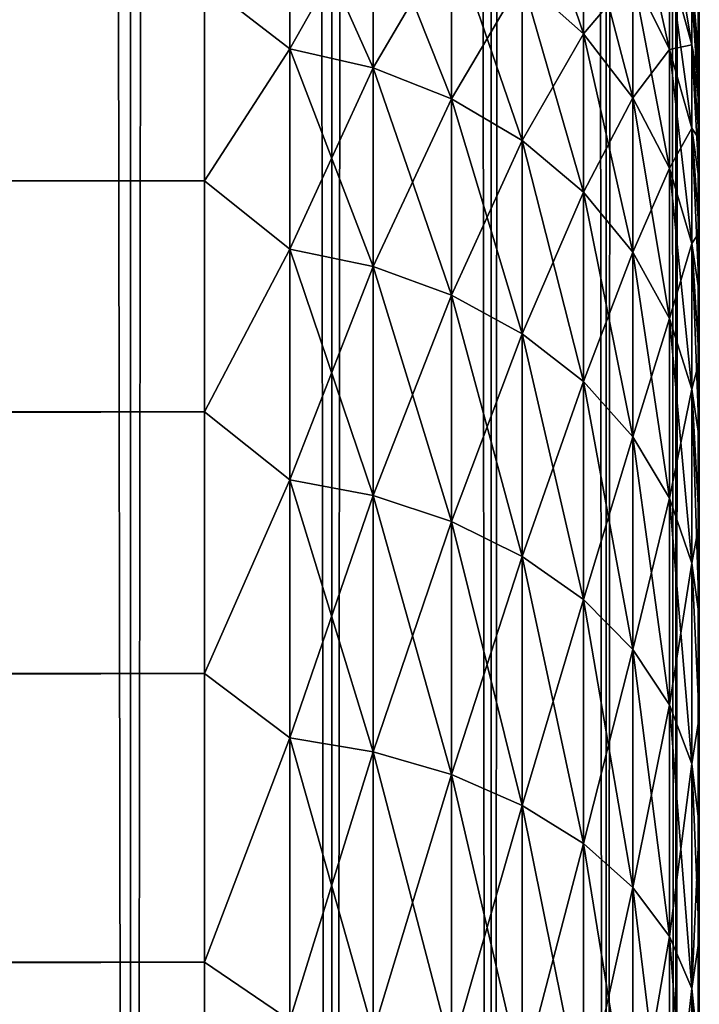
# Model space of a CAD drawing. Extents: x -265 to 265, y 0 to 607.
# Tile 126 of 256: x 262.25 to 265, y 26.7 to 30.68. Entities that reach past the tile are written whole.
import ezdxf

# ---------------------------------------------------------------- set-up
doc = ezdxf.new("R2010")
doc.units = 0
doc.header["$LTSCALE"] = 26.699852
for name, color, linetype in [('33', 7, 'CONTINUOUS'), ('35', 7, 'CONTINUOUS'), ('39', 7, 'CONTINUOUS'), ('79', 7, 'CONTINUOUS'), ('80', 7, 'CONTINUOUS')]:
    doc.layers.add(name, color=color, linetype=linetype)

msp = doc.modelspace()

# ---------------------------------------------------------------- linework, layer by layer
at = {"layer": '33', "color": 7, "linetype": 'CONTINUOUS'}
for points in [[(265, 30.5, 27.5), (265, 30.4808, 28.134), (265, 30.4808, 26.866), (265, 30.5, 27.5)], [(265, 30.4808, 28.134), (265, 30.4234, 28.7656), (265, 30.4808, 26.866), (265, 30.4808, 28.134)], [(265, 30.4808, 26.866), (265, 30.4234, 28.7656), (265, 30.4234, 26.2344), (265, 30.4808, 26.866)], [(265, 30.4234, 28.7656), (265, 30.328, 29.3927), (265, 30.4234, 26.2344), (265, 30.4234, 28.7656)], [(265, 30.4234, 26.2344), (265, 30.328, 29.3927), (265, 30.328, 25.6073), (265, 30.4234, 26.2344)], [(265, 30.328, 29.3927), (265, 30.1949, 30.0128), (265, 30.328, 25.6073), (265, 30.328, 29.3927)], [(265, 30.328, 25.6073), (265, 30.1949, 30.0128), (265, 30.1949, 24.9872), (265, 30.328, 25.6073)], [(265, 30.1949, 30.0128), (265, 30.0246, 30.6238), (265, 30.1949, 24.9872), (265, 30.1949, 30.0128)], [(265, 30.1949, 24.9872), (265, 30.0246, 30.6238), (265, 30.0246, 24.3762), (265, 30.1949, 24.9872)], [(265, 30.0246, 30.6238), (265, 29.8177, 31.2234), (265, 30.0246, 24.3762), (265, 30.0246, 30.6238)], [(265, 30.0246, 24.3762), (265, 29.8177, 31.2234), (265, 29.8177, 23.7766), (265, 30.0246, 24.3762)], [(265, 29.8177, 31.2234), (265, 29.5749, 31.8093), (265, 29.8177, 23.7766), (265, 29.8177, 31.2234)], [(265, 29.8177, 23.7766), (265, 29.5749, 31.8093), (265, 29.5749, 23.1907), (265, 29.8177, 23.7766)], [(265, 29.5749, 31.8093), (265, 29.2973, 32.3796), (265, 29.5749, 23.1907), (265, 29.5749, 31.8093)], [(265, 29.5749, 23.1907), (265, 29.2973, 32.3796), (265, 29.2973, 22.6204), (265, 29.5749, 23.1907)], [(265, 29.2973, 32.3796), (265, 28.9857, 32.9321), (265, 29.2973, 22.6204), (265, 29.2973, 32.3796)], [(265, 29.2973, 22.6204), (265, 28.9857, 32.9321), (265, 28.9857, 22.0679), (265, 29.2973, 22.6204)], [(265, 28.9857, 32.9321), (265, 28.6413, 33.4647), (265, 28.9857, 22.0679), (265, 28.9857, 32.9321)], [(265, 28.9857, 22.0679), (265, 28.6413, 33.4647), (265, 28.6413, 21.5353), (265, 28.9857, 22.0679)], [(265, 28.6413, 33.4647), (265, 28.2654, 33.9756), (265, 28.6413, 21.5353), (265, 28.6413, 33.4647)], [(265, 28.6413, 21.5353), (265, 28.2654, 33.9756), (265, 28.2654, 21.0244), (265, 28.6413, 21.5353)], [(265, 28.2654, 33.9756), (265, 27.8593, 34.4628), (265, 28.2654, 21.0244), (265, 28.2654, 33.9756)], [(265, 28.2654, 21.0244), (265, 27.8593, 34.4628), (265, 27.8593, 20.5372), (265, 28.2654, 21.0244)], [(265, 27.8593, 34.4628), (265, 27.4246, 34.9246), (265, 27.8593, 20.5372), (265, 27.8593, 34.4628)], [(265, 27.8593, 20.5372), (265, 27.4246, 34.9246), (265, 27.4246, 20.0754), (265, 27.8593, 20.5372)], [(265, 27.4246, 34.9246), (265, 26.9628, 35.3594), (265, 27.4246, 20.0754), (265, 27.4246, 34.9246)], [(265, 27.4246, 20.0754), (265, 26.9628, 35.3594), (265, 26.9628, 19.6406), (265, 27.4246, 20.0754)], [(265, 26.9628, 35.3594), (265, 26.4755, 35.7655), (265, 26.9628, 19.6406), (265, 26.9628, 35.3594)], [(265, 26.9628, 19.6406), (265, 26.4755, 35.7655), (265, 26.4755, 19.2345), (265, 26.9628, 19.6406)]]:
    msp.add_3dface(points, dxfattribs=at)
at = {"layer": '35', "color": 7, "linetype": 'CONTINUOUS'}
for points in [[(-263, 30.8253, 33.75), (-263, 30.0265, 34.9645), (263, 30.8253, 33.75), (-263, 30.8253, 33.75)], [(263, 30.8253, 33.75), (-263, 30.0265, 34.9645), (263, 30.0265, 34.9645), (263, 30.8253, 33.75)], [(-263, 30.0265, 20.0355), (-263, 30.8253, 21.25), (263, 30.0265, 20.0355), (-263, 30.0265, 20.0355)], [(263, 30.0265, 20.0355), (-263, 30.8253, 21.25), (263, 30.8253, 21.25), (263, 30.0265, 20.0355)], [(-263, 30.0265, 34.9645), (-263, 29.0922, 36.078), (263, 30.0265, 34.9645), (-263, 30.0265, 34.9645)], [(263, 30.0265, 34.9645), (-263, 29.0922, 36.078), (263, 29.0922, 36.078), (263, 30.0265, 34.9645)], [(-263, 29.0922, 18.922), (-263, 30.0265, 20.0355), (263, 29.0922, 18.922), (-263, 29.0922, 18.922)], [(263, 29.0922, 18.922), (-263, 30.0265, 20.0355), (263, 30.0265, 20.0355), (263, 29.0922, 18.922)], [(-263, 29.0922, 36.078), (-263, 28.0348, 37.0756), (263, 29.0922, 36.078), (-263, 29.0922, 36.078)], [(263, 29.0922, 36.078), (-263, 28.0348, 37.0756), (263, 28.0348, 37.0756), (263, 29.0922, 36.078)], [(-263, 28.0348, 17.9244), (-263, 29.0922, 18.922), (263, 28.0348, 17.9244), (-263, 28.0348, 17.9244)], [(263, 28.0348, 17.9244), (-263, 29.0922, 18.922), (263, 29.0922, 18.922), (263, 28.0348, 17.9244)], [(-263, 28.0348, 37.0756), (-263, 26.8689, 37.9436), (263, 28.0348, 37.0756), (-263, 28.0348, 37.0756)], [(263, 28.0348, 37.0756), (-263, 26.8689, 37.9436), (263, 26.8689, 37.9436), (263, 28.0348, 37.0756)], [(-263, 26.8689, 17.0564), (-263, 28.0348, 17.9244), (263, 26.8689, 17.0564), (-263, 26.8689, 17.0564)], [(263, 26.8689, 17.0564), (-263, 28.0348, 17.9244), (263, 28.0348, 17.9244), (263, 26.8689, 17.0564)], [(-263, 26.8689, 37.9436), (-263, 25.61, 38.6704), (263, 26.8689, 37.9436), (-263, 26.8689, 37.9436)], [(263, 26.8689, 37.9436), (-263, 25.61, 38.6704), (263, 25.61, 38.6704), (263, 26.8689, 37.9436)], [(-263, 25.61, 16.3296), (-263, 26.8689, 17.0564), (263, 25.61, 16.3296), (-263, 25.61, 16.3296)], [(263, 25.61, 16.3296), (-263, 26.8689, 17.0564), (263, 26.8689, 17.0564), (263, 25.61, 16.3296)]]:
    msp.add_3dface(points, dxfattribs=at)
at = {"layer": '39', "color": 7, "linetype": 'CONTINUOUS'}
for points in [[(264.5314, 31.125, 23.6072), (264.5314, 30.6192, 22.3861), (264.2845, 31.3577, 23.5258), (264.5314, 31.125, 23.6072)], [(264.2845, 31.3577, 23.5258), (264.5314, 30.6192, 22.3861), (264.2845, 30.8413, 22.2791), (264.2845, 31.3577, 23.5258)], [(263, 30.8253, 21.25), (263.3449, 31.2351, 22.0895), (263.3449, 30.5587, 20.8655), (263, 30.8253, 21.25)], [(263, 30.8253, 33.75), (263.3449, 30.5587, 34.1345), (263.3449, 31.2351, 32.9105), (263, 30.8253, 33.75)], [(263.3449, 30.5587, 34.1345), (263.6821, 31.1541, 32.8715), (263.3449, 31.2351, 32.9105), (263.3449, 30.5587, 34.1345)], [(263.6821, 31.1541, 22.1285), (263.6821, 30.4825, 20.9134), (263.3449, 31.2351, 22.0895), (263.6821, 31.1541, 22.1285)], [(263.3449, 31.2351, 22.0895), (263.6821, 30.4825, 20.9134), (263.3449, 30.5587, 20.8655), (263.3449, 31.2351, 22.0895)], [(264.8793, 30.904, 25.0112), (264.8793, 30.5567, 23.806), (264.7317, 31.2123, 24.9409), (264.8793, 30.904, 25.0112)], [(264.7317, 31.2123, 24.9409), (264.8793, 30.5567, 23.806), (264.7317, 30.8552, 23.7016), (264.7317, 31.2123, 24.9409)], [(263.6821, 30.4825, 34.0866), (263.6821, 31.1541, 32.8715), (263.3449, 30.5587, 34.1345), (263.6821, 30.4825, 34.0866)], [(263.6821, 30.4825, 34.0866), (263.9985, 31.0215, 32.8077), (263.6821, 31.1541, 32.8715), (263.6821, 30.4825, 34.0866)], [(263.9985, 31.0215, 22.1923), (263.9985, 30.3579, 20.9917), (263.6821, 31.1541, 22.1285), (263.9985, 31.0215, 22.1923)], [(263.6821, 31.1541, 22.1285), (263.9985, 30.3579, 20.9917), (263.6821, 30.4825, 20.9134), (263.6821, 31.1541, 22.1285)], [(264.5314, 30.6192, 32.6139), (264.5314, 31.125, 31.3928), (264.2845, 30.8413, 32.7209), (264.5314, 30.6192, 32.6139)], [(264.5314, 30.6192, 32.6139), (264.7317, 30.8552, 31.2984), (264.5314, 31.125, 31.3928), (264.5314, 30.6192, 32.6139)], [(264.7317, 30.8552, 23.7016), (264.7317, 30.3617, 22.5101), (264.5314, 31.125, 23.6072), (264.7317, 30.8552, 23.7016)], [(264.5314, 31.125, 23.6072), (264.7317, 30.3617, 22.5101), (264.5314, 30.6192, 22.3861), (264.5314, 31.125, 23.6072)], [(264.9696, 30.7791, 26.2855), (264.9696, 30.5753, 25.0862), (264.8793, 31.114, 26.2477), (264.9696, 30.7791, 26.2855)], [(264.8793, 31.114, 26.2477), (264.9696, 30.5753, 25.0862), (264.8793, 30.904, 25.0112), (264.8793, 31.114, 26.2477)], [(263.9985, 30.3579, 34.0083), (263.9985, 31.0215, 32.8077), (263.6821, 30.4825, 34.0866), (263.9985, 30.3579, 34.0083)], [(263.9985, 30.3579, 34.0083), (264.2845, 30.8413, 32.7209), (263.9985, 31.0215, 32.8077), (263.9985, 30.3579, 34.0083)], [(264.2845, 30.8413, 22.2791), (264.2845, 30.1886, 21.0981), (263.9985, 31.0215, 22.1923), (264.2845, 30.8413, 22.2791)], [(263.9985, 31.0215, 22.1923), (264.2845, 30.1886, 21.0981), (263.9985, 30.3579, 20.9917), (263.9985, 31.0215, 22.1923)], [(264.8793, 30.5567, 31.194), (264.8793, 30.904, 29.9888), (264.7317, 30.8552, 31.2984), (264.8793, 30.5567, 31.194)], [(264.9696, 30.5753, 29.9138), (264.9696, 30.7791, 28.7145), (264.8793, 30.904, 29.9888), (264.9696, 30.5753, 29.9138)], [(264.8793, 30.5567, 31.194), (264.9696, 30.5753, 29.9138), (264.8793, 30.904, 29.9888), (264.8793, 30.5567, 31.194)], [(264.9696, 30.5753, 25.0862), (264.9696, 30.2386, 23.9174), (264.8793, 30.904, 25.0112), (264.9696, 30.5753, 25.0862)], [(264.8793, 30.904, 25.0112), (264.9696, 30.2386, 23.9174), (264.8793, 30.5567, 23.806), (264.8793, 30.904, 25.0112)], [(264.2845, 30.1886, 33.9019), (264.2845, 30.8413, 32.7209), (263.9985, 30.3579, 34.0083), (264.2845, 30.1886, 33.9019)], [(264.2845, 30.1886, 33.9019), (264.5314, 30.6192, 32.6139), (264.2845, 30.8413, 32.7209), (264.2845, 30.1886, 33.9019)], [(264.5314, 30.6192, 22.3861), (264.5314, 29.9798, 21.2293), (264.2845, 30.8413, 22.2791), (264.5314, 30.6192, 22.3861)], [(264.2845, 30.8413, 22.2791), (264.5314, 29.9798, 21.2293), (264.2845, 30.1886, 21.0981), (264.2845, 30.8413, 22.2791)], [(264.7317, 30.3617, 32.4899), (264.7317, 30.8552, 31.2984), (264.5314, 30.6192, 32.6139), (264.7317, 30.3617, 32.4899)], [(264.7317, 30.3617, 32.4899), (264.8793, 30.5567, 31.194), (264.7317, 30.8552, 31.2984), (264.7317, 30.3617, 32.4899)], [(264.8793, 30.5567, 23.806), (264.8793, 30.0768, 22.6473), (264.7317, 30.8552, 23.7016), (264.8793, 30.5567, 23.806)], [(264.7317, 30.8552, 23.7016), (264.8793, 30.0768, 22.6473), (264.7317, 30.3617, 22.5101), (264.7317, 30.8552, 23.7016)], [(265, 30.5, 27.5), (265, 30.4808, 26.866), (264.9696, 30.8473, 27.5), (265, 30.5, 27.5)], [(264.9696, 30.7791, 28.7145), (265, 30.5, 27.5), (264.9696, 30.8473, 27.5), (264.9696, 30.7791, 28.7145)], [(264.9696, 30.8473, 27.5), (265, 30.4808, 26.866), (264.9696, 30.7791, 26.2855), (264.9696, 30.8473, 27.5)], [(263, 30.0265, 20.0355), (263, 30.8253, 21.25), (263.3449, 30.5587, 20.8655), (263, 30.0265, 20.0355)], [(263, 30.8253, 33.75), (263, 30.0265, 34.9645), (263.3449, 30.5587, 34.1345), (263, 30.8253, 33.75)], [(265, 30.4234, 28.7656), (265, 30.4808, 28.134), (264.9696, 30.7791, 28.7145), (265, 30.4234, 28.7656)], [(264.9696, 30.5753, 29.9138), (265, 30.4234, 28.7656), (264.9696, 30.7791, 28.7145), (264.9696, 30.5753, 29.9138)], [(265, 30.4808, 28.134), (265, 30.5, 27.5), (264.9696, 30.7791, 28.7145), (265, 30.4808, 28.134)], [(265, 30.4808, 26.866), (265, 30.4234, 26.2344), (264.9696, 30.7791, 26.2855), (265, 30.4808, 26.866)], [(265, 30.4234, 26.2344), (265, 30.328, 25.6073), (264.9696, 30.7791, 26.2855), (265, 30.4234, 26.2344)], [(264.9696, 30.7791, 26.2855), (265, 30.328, 25.6073), (264.9696, 30.5753, 25.0862), (264.9696, 30.7791, 26.2855)], [(264.5314, 29.9798, 33.7707), (264.5314, 30.6192, 32.6139), (264.2845, 30.1886, 33.9019), (264.5314, 29.9798, 33.7707)], [(264.5314, 29.9798, 33.7707), (264.7317, 30.3617, 32.4899), (264.5314, 30.6192, 32.6139), (264.5314, 29.9798, 33.7707)], [(264.7317, 30.3617, 22.5101), (264.7317, 29.7378, 21.3813), (264.5314, 30.6192, 22.3861), (264.7317, 30.3617, 22.5101)], [(264.5314, 30.6192, 22.3861), (264.7317, 29.7378, 21.3813), (264.5314, 29.9798, 21.2293), (264.5314, 30.6192, 22.3861)], [(263, 30.0265, 20.0355), (263.3449, 30.5587, 20.8655), (263.3449, 29.7495, 19.7251), (263, 30.0265, 20.0355)], [(263, 30.0265, 34.9645), (263.3449, 29.7495, 35.2749), (263.3449, 30.5587, 34.1345), (263, 30.0265, 34.9645)], [(263.3449, 29.7495, 35.2749), (263.6821, 30.4825, 34.0866), (263.3449, 30.5587, 34.1345), (263.3449, 29.7495, 35.2749)], [(263.6821, 30.4825, 20.9134), (263.6821, 29.6792, 19.7811), (263.3449, 30.5587, 20.8655), (263.6821, 30.4825, 20.9134)], [(263.3449, 30.5587, 20.8655), (263.6821, 29.6792, 19.7811), (263.3449, 29.7495, 19.7251), (263.3449, 30.5587, 20.8655)], [(264.8793, 30.0768, 32.3527), (264.8793, 30.5567, 31.194), (264.7317, 30.3617, 32.4899), (264.8793, 30.0768, 32.3527)], [(264.9696, 30.2386, 31.0826), (264.9696, 30.5753, 29.9138), (264.8793, 30.5567, 31.194), (264.9696, 30.2386, 31.0826)], [(264.8793, 30.0768, 32.3527), (264.9696, 30.2386, 31.0826), (264.8793, 30.5567, 31.194), (264.8793, 30.0768, 32.3527)], [(264.9696, 30.2386, 23.9174), (264.9696, 29.7731, 22.7935), (264.8793, 30.5567, 23.806), (264.9696, 30.2386, 23.9174)], [(264.8793, 30.5567, 23.806), (264.9696, 29.7731, 22.7935), (264.8793, 30.0768, 22.6473), (264.8793, 30.5567, 23.806)], [(265, 30.1949, 30.0128), (265, 30.328, 29.3927), (264.9696, 30.5753, 29.9138), (265, 30.1949, 30.0128)], [(264.9696, 30.2386, 31.0826), (265, 30.1949, 30.0128), (264.9696, 30.5753, 29.9138), (264.9696, 30.2386, 31.0826)], [(265, 30.328, 29.3927), (265, 30.4234, 28.7656), (264.9696, 30.5753, 29.9138), (265, 30.328, 29.3927)], [(265, 30.328, 25.6073), (265, 30.1949, 24.9872), (264.9696, 30.5753, 25.0862), (265, 30.328, 25.6073)], [(265, 30.1949, 24.9872), (265, 30.0246, 24.3762), (264.9696, 30.5753, 25.0862), (265, 30.1949, 24.9872)], [(264.9696, 30.5753, 25.0862), (265, 30.0246, 24.3762), (264.9696, 30.2386, 23.9174), (264.9696, 30.5753, 25.0862)], [(263.6821, 29.6792, 35.2189), (263.6821, 30.4825, 34.0866), (263.3449, 29.7495, 35.2749), (263.6821, 29.6792, 35.2189)], [(263.6821, 29.6792, 35.2189), (263.9985, 30.3579, 34.0083), (263.6821, 30.4825, 34.0866), (263.6821, 29.6792, 35.2189)], [(263.9985, 30.3579, 20.9917), (263.9985, 29.5641, 19.8729), (263.6821, 30.4825, 20.9134), (263.9985, 30.3579, 20.9917)], [(263.6821, 30.4825, 20.9134), (263.9985, 29.5641, 19.8729), (263.6821, 29.6792, 19.7811), (263.6821, 30.4825, 20.9134)], [(263.9985, 29.5641, 35.1271), (263.9985, 30.3579, 34.0083), (263.6821, 29.6792, 35.2189), (263.9985, 29.5641, 35.1271)], [(263.9985, 29.5641, 35.1271), (264.2845, 30.1886, 33.9019), (263.9985, 30.3579, 34.0083), (263.9985, 29.5641, 35.1271)], [(264.2845, 30.1886, 21.0981), (264.2845, 29.4078, 19.9976), (263.9985, 30.3579, 20.9917), (264.2845, 30.1886, 21.0981)], [(263.9985, 30.3579, 20.9917), (264.2845, 29.4078, 19.9976), (263.9985, 29.5641, 19.8729), (263.9985, 30.3579, 20.9917)], [(264.7317, 29.7378, 33.6187), (264.7317, 30.3617, 32.4899), (264.5314, 29.9798, 33.7707), (264.7317, 29.7378, 33.6187)], [(264.7317, 29.7378, 33.6187), (264.8793, 30.0768, 32.3527), (264.7317, 30.3617, 32.4899), (264.7317, 29.7378, 33.6187)], [(264.8793, 30.0768, 22.6473), (264.8793, 29.4701, 21.5496), (264.7317, 30.3617, 22.5101), (264.8793, 30.0768, 22.6473)], [(264.7317, 30.3617, 22.5101), (264.8793, 29.4701, 21.5496), (264.7317, 29.7378, 21.3813), (264.7317, 30.3617, 22.5101)], [(264.9696, 29.7731, 32.2065), (264.9696, 30.2386, 31.0826), (264.8793, 30.0768, 32.3527), (264.9696, 29.7731, 32.2065)], [(265, 29.8177, 31.2234), (265, 30.0246, 30.6238), (264.9696, 30.2386, 31.0826), (265, 29.8177, 31.2234)], [(264.9696, 29.7731, 32.2065), (265, 29.8177, 31.2234), (264.9696, 30.2386, 31.0826), (264.9696, 29.7731, 32.2065)], [(265, 30.0246, 30.6238), (265, 30.1949, 30.0128), (264.9696, 30.2386, 31.0826), (265, 30.0246, 30.6238)], [(265, 30.0246, 24.3762), (265, 29.8177, 23.7766), (264.9696, 30.2386, 23.9174), (265, 30.0246, 24.3762)], [(265, 29.8177, 23.7766), (265, 29.5749, 23.1907), (264.9696, 30.2386, 23.9174), (265, 29.8177, 23.7766)], [(264.9696, 30.2386, 23.9174), (265, 29.5749, 23.1907), (264.9696, 29.7731, 22.7935), (264.9696, 30.2386, 23.9174)], [(264.2845, 29.4078, 35.0024), (264.2845, 30.1886, 33.9019), (263.9985, 29.5641, 35.1271), (264.2845, 29.4078, 35.0024)], [(264.2845, 29.4078, 35.0024), (264.5314, 29.9798, 33.7707), (264.2845, 30.1886, 33.9019), (264.2845, 29.4078, 35.0024)], [(264.5314, 29.9798, 21.2293), (264.5314, 29.215, 20.1513), (264.2845, 30.1886, 21.0981), (264.5314, 29.9798, 21.2293)], [(264.2845, 30.1886, 21.0981), (264.5314, 29.215, 20.1513), (264.2845, 29.4078, 19.9976), (264.2845, 30.1886, 21.0981)], [(264.8793, 29.4701, 33.4504), (264.8793, 30.0768, 32.3527), (264.7317, 29.7378, 33.6187), (264.8793, 29.4701, 33.4504)], [(264.8793, 29.4701, 33.4504), (264.9696, 29.7731, 32.2065), (264.8793, 30.0768, 32.3527), (264.8793, 29.4701, 33.4504)], [(264.9696, 29.7731, 22.7935), (264.9696, 29.1847, 21.7289), (264.8793, 30.0768, 22.6473), (264.9696, 29.7731, 22.7935)], [(264.8793, 30.0768, 22.6473), (264.9696, 29.1847, 21.7289), (264.8793, 29.4701, 21.5496), (264.8793, 30.0768, 22.6473)], [(263, 29.0922, 18.922), (263, 30.0265, 20.0355), (263.3449, 29.7495, 19.7251), (263, 29.0922, 18.922)], [(263, 30.0265, 34.9645), (263, 29.0922, 36.078), (263.3449, 29.7495, 35.2749), (263, 30.0265, 34.9645)], [(264.5314, 29.215, 34.8487), (264.5314, 29.9798, 33.7707), (264.2845, 29.4078, 35.0024), (264.5314, 29.215, 34.8487)], [(264.5314, 29.215, 34.8487), (264.7317, 29.7378, 33.6187), (264.5314, 29.9798, 33.7707), (264.5314, 29.215, 34.8487)], [(264.7317, 29.7378, 21.3813), (264.7317, 28.9915, 20.3295), (264.5314, 29.9798, 21.2293), (264.7317, 29.7378, 21.3813)], [(264.5314, 29.9798, 21.2293), (264.7317, 28.9915, 20.3295), (264.5314, 29.215, 20.1513), (264.5314, 29.9798, 21.2293)], [(265, 29.5749, 31.8093), (265, 29.8177, 31.2234), (264.9696, 29.7731, 32.2065), (265, 29.5749, 31.8093)], [(264.9696, 29.1847, 33.2711), (264.9696, 29.7731, 32.2065), (264.8793, 29.4701, 33.4504), (264.9696, 29.1847, 33.2711)], [(265, 29.2973, 32.3796), (265, 29.5749, 31.8093), (264.9696, 29.7731, 32.2065), (265, 29.2973, 32.3796)], [(264.9696, 29.1847, 33.2711), (265, 29.2973, 32.3796), (264.9696, 29.7731, 32.2065), (264.9696, 29.1847, 33.2711)], [(265, 29.5749, 23.1907), (265, 29.2973, 22.6204), (264.9696, 29.7731, 22.7935), (265, 29.5749, 23.1907)], [(265, 29.2973, 22.6204), (265, 28.9857, 22.0679), (264.9696, 29.7731, 22.7935), (265, 29.2973, 22.6204)], [(264.9696, 29.7731, 22.7935), (265, 28.9857, 22.0679), (264.9696, 29.1847, 21.7289), (264.9696, 29.7731, 22.7935)], [(263, 29.0922, 18.922), (263.3449, 29.7495, 19.7251), (263.3449, 28.8176, 18.6824), (263, 29.0922, 18.922)], [(263, 29.0922, 36.078), (263.3449, 28.8176, 36.3176), (263.3449, 29.7495, 35.2749), (263, 29.0922, 36.078)], [(263.3449, 28.8176, 36.3176), (263.6821, 29.6792, 35.2189), (263.3449, 29.7495, 35.2749), (263.3449, 28.8176, 36.3176)], [(263.6821, 29.6792, 19.7811), (263.6821, 28.7541, 18.7459), (263.3449, 29.7495, 19.7251), (263.6821, 29.6792, 19.7811)], [(263.3449, 29.7495, 19.7251), (263.6821, 28.7541, 18.7459), (263.3449, 28.8176, 18.6824), (263.3449, 29.7495, 19.7251)], [(264.7317, 28.9915, 34.6705), (264.7317, 29.7378, 33.6187), (264.5314, 29.215, 34.8487), (264.7317, 28.9915, 34.6705)], [(264.7317, 28.9915, 34.6705), (264.8793, 29.4701, 33.4504), (264.7317, 29.7378, 33.6187), (264.7317, 28.9915, 34.6705)], [(264.8793, 29.4701, 21.5496), (264.8793, 28.7443, 20.5267), (264.7317, 29.7378, 21.3813), (264.8793, 29.4701, 21.5496)], [(264.7317, 29.7378, 21.3813), (264.8793, 28.7443, 20.5267), (264.7317, 28.9915, 20.3295), (264.7317, 29.7378, 21.3813)], [(263.6821, 28.7541, 36.2541), (263.6821, 29.6792, 35.2189), (263.3449, 28.8176, 36.3176), (263.6821, 28.7541, 36.2541)], [(263.6821, 28.7541, 36.2541), (263.9985, 29.5641, 35.1271), (263.6821, 29.6792, 35.2189), (263.6821, 28.7541, 36.2541)], [(263.9985, 29.5641, 19.8729), (263.9985, 28.65, 18.85), (263.6821, 29.6792, 19.7811), (263.9985, 29.5641, 19.8729)], [(263.6821, 29.6792, 19.7811), (263.9985, 28.65, 18.85), (263.6821, 28.7541, 18.7459), (263.6821, 29.6792, 19.7811)], [(263.9985, 28.65, 36.15), (263.9985, 29.5641, 35.1271), (263.6821, 28.7541, 36.2541), (263.9985, 28.65, 36.15)], [(263.9985, 28.65, 36.15), (264.2845, 29.4078, 35.0024), (263.9985, 29.5641, 35.1271), (263.9985, 28.65, 36.15)], [(264.2845, 29.4078, 19.9976), (264.2845, 28.5086, 18.9914), (263.9985, 29.5641, 19.8729), (264.2845, 29.4078, 19.9976)], [(263.9985, 29.5641, 19.8729), (264.2845, 28.5086, 18.9914), (263.9985, 28.65, 18.85), (263.9985, 29.5641, 19.8729)], [(264.8793, 28.7443, 34.4733), (264.8793, 29.4701, 33.4504), (264.7317, 28.9915, 34.6705), (264.8793, 28.7443, 34.4733)], [(264.8793, 28.7443, 34.4733), (264.9696, 29.1847, 33.2711), (264.8793, 29.4701, 33.4504), (264.8793, 28.7443, 34.4733)], [(264.9696, 29.1847, 21.7289), (264.9696, 28.4808, 20.7368), (264.8793, 29.4701, 21.5496), (264.9696, 29.1847, 21.7289)], [(264.8793, 29.4701, 21.5496), (264.9696, 28.4808, 20.7368), (264.8793, 28.7443, 20.5267), (264.8793, 29.4701, 21.5496)], [(264.2845, 28.5086, 36.0086), (264.2845, 29.4078, 35.0024), (263.9985, 28.65, 36.15), (264.2845, 28.5086, 36.0086)], [(264.2845, 28.5086, 36.0086), (264.5314, 29.215, 34.8487), (264.2845, 29.4078, 35.0024), (264.2845, 28.5086, 36.0086)], [(264.5314, 29.215, 20.1513), (264.5314, 28.3342, 19.1658), (264.2845, 29.4078, 19.9976), (264.5314, 29.215, 20.1513)], [(264.2845, 29.4078, 19.9976), (264.5314, 28.3342, 19.1658), (264.2845, 28.5086, 18.9914), (264.2845, 29.4078, 19.9976)], [(265, 28.9857, 32.9321), (265, 29.2973, 32.3796), (264.9696, 29.1847, 33.2711), (265, 28.9857, 32.9321)], [(264.5314, 28.3342, 35.8342), (264.5314, 29.215, 34.8487), (264.2845, 28.5086, 36.0086), (264.5314, 28.3342, 35.8342)], [(264.5314, 28.3342, 35.8342), (264.7317, 28.9915, 34.6705), (264.5314, 29.215, 34.8487), (264.5314, 28.3342, 35.8342)], [(264.7317, 28.9915, 20.3295), (264.7317, 28.1322, 19.3678), (264.5314, 29.215, 20.1513), (264.7317, 28.9915, 20.3295)], [(264.5314, 29.215, 20.1513), (264.7317, 28.1322, 19.3678), (264.5314, 28.3342, 19.1658), (264.5314, 29.215, 20.1513)], [(264.9696, 28.4808, 34.2632), (264.9696, 29.1847, 33.2711), (264.8793, 28.7443, 34.4733), (264.9696, 28.4808, 34.2632)], [(265, 28.6413, 33.4647), (265, 28.9857, 32.9321), (264.9696, 29.1847, 33.2711), (265, 28.6413, 33.4647)], [(264.9696, 28.4808, 34.2632), (265, 28.6413, 33.4647), (264.9696, 29.1847, 33.2711), (264.9696, 28.4808, 34.2632)], [(265, 28.9857, 22.0679), (265, 28.6413, 21.5353), (264.9696, 29.1847, 21.7289), (265, 28.9857, 22.0679)], [(265, 28.6413, 21.5353), (265, 28.2654, 21.0244), (264.9696, 29.1847, 21.7289), (265, 28.6413, 21.5353)], [(264.9696, 29.1847, 21.7289), (265, 28.2654, 21.0244), (264.9696, 28.4808, 20.7368), (264.9696, 29.1847, 21.7289)], [(263, 28.0348, 17.9244), (263, 29.0922, 18.922), (263.3449, 28.8176, 18.6824), (263, 28.0348, 17.9244)], [(263, 29.0922, 36.078), (263, 28.0348, 37.0756), (263.3449, 28.8176, 36.3176), (263, 29.0922, 36.078)], [(264.7317, 28.1322, 35.6322), (264.7317, 28.9915, 34.6705), (264.5314, 28.3342, 35.8342), (264.7317, 28.1322, 35.6322)], [(264.7317, 28.1322, 35.6322), (264.8793, 28.7443, 34.4733), (264.7317, 28.9915, 34.6705), (264.7317, 28.1322, 35.6322)], [(264.8793, 28.7443, 20.5267), (264.8793, 27.9085, 19.5915), (264.7317, 28.9915, 20.3295), (264.8793, 28.7443, 20.5267)], [(264.7317, 28.9915, 20.3295), (264.8793, 27.9085, 19.5915), (264.7317, 28.1322, 19.3678), (264.7317, 28.9915, 20.3295)], [(263, 28.0348, 17.9244), (263.3449, 28.8176, 18.6824), (263.3449, 27.7749, 17.7505), (263, 28.0348, 17.9244)], [(263, 28.0348, 37.0756), (263.3449, 27.7749, 37.2495), (263.3449, 28.8176, 36.3176), (263, 28.0348, 37.0756)], [(263.3449, 27.7749, 37.2495), (263.6821, 28.7541, 36.2541), (263.3449, 28.8176, 36.3176), (263.3449, 27.7749, 37.2495)], [(263.6821, 28.7541, 18.7459), (263.6821, 27.7189, 17.8208), (263.3449, 28.8176, 18.6824), (263.6821, 28.7541, 18.7459)], [(263.3449, 28.8176, 18.6824), (263.6821, 27.7189, 17.8208), (263.3449, 27.7749, 17.7505), (263.3449, 28.8176, 18.6824)], [(263.6821, 27.7189, 37.1792), (263.6821, 28.7541, 36.2541), (263.3449, 27.7749, 37.2495), (263.6821, 27.7189, 37.1792)], [(263.6821, 27.7189, 37.1792), (263.9985, 28.65, 36.15), (263.6821, 28.7541, 36.2541), (263.6821, 27.7189, 37.1792)], [(263.9985, 28.65, 18.85), (263.9985, 27.6271, 17.9359), (263.6821, 28.7541, 18.7459), (263.9985, 28.65, 18.85)], [(263.6821, 28.7541, 18.7459), (263.9985, 27.6271, 17.9359), (263.6821, 27.7189, 17.8208), (263.6821, 28.7541, 18.7459)], [(264.8793, 27.9085, 35.4085), (264.8793, 28.7443, 34.4733), (264.7317, 28.1322, 35.6322), (264.8793, 27.9085, 35.4085)], [(264.8793, 27.9085, 35.4085), (264.9696, 28.4808, 34.2632), (264.8793, 28.7443, 34.4733), (264.8793, 27.9085, 35.4085)], [(264.9696, 28.4808, 20.7368), (264.9696, 27.6702, 19.8298), (264.8793, 28.7443, 20.5267), (264.9696, 28.4808, 20.7368)], [(264.8793, 28.7443, 20.5267), (264.9696, 27.6702, 19.8298), (264.8793, 27.9085, 19.5915), (264.8793, 28.7443, 20.5267)], [(263.9985, 27.6271, 37.0641), (263.9985, 28.65, 36.15), (263.6821, 27.7189, 37.1792), (263.9985, 27.6271, 37.0641)], [(263.9985, 27.6271, 37.0641), (264.2845, 28.5086, 36.0086), (263.9985, 28.65, 36.15), (263.9985, 27.6271, 37.0641)], [(264.2845, 28.5086, 18.9914), (264.2845, 27.5024, 18.0922), (263.9985, 28.65, 18.85), (264.2845, 28.5086, 18.9914)], [(263.9985, 28.65, 18.85), (264.2845, 27.5024, 18.0922), (263.9985, 27.6271, 17.9359), (263.9985, 28.65, 18.85)], [(265, 28.2654, 33.9756), (265, 28.6413, 33.4647), (264.9696, 28.4808, 34.2632), (265, 28.2654, 33.9756)], [(264.2845, 27.5024, 36.9078), (264.2845, 28.5086, 36.0086), (263.9985, 27.6271, 37.0641), (264.2845, 27.5024, 36.9078)], [(264.2845, 27.5024, 36.9078), (264.5314, 28.3342, 35.8342), (264.2845, 28.5086, 36.0086), (264.2845, 27.5024, 36.9078)], [(264.5314, 28.3342, 19.1658), (264.5314, 27.3487, 18.285), (264.2845, 28.5086, 18.9914), (264.5314, 28.3342, 19.1658)], [(264.2845, 28.5086, 18.9914), (264.5314, 27.3487, 18.285), (264.2845, 27.5024, 18.0922), (264.2845, 28.5086, 18.9914)], [(264.9696, 27.6702, 35.1702), (264.9696, 28.4808, 34.2632), (264.8793, 27.9085, 35.4085), (264.9696, 27.6702, 35.1702)], [(265, 27.8593, 34.4628), (265, 28.2654, 33.9756), (264.9696, 28.4808, 34.2632), (265, 27.8593, 34.4628)], [(264.9696, 27.6702, 35.1702), (265, 27.8593, 34.4628), (264.9696, 28.4808, 34.2632), (264.9696, 27.6702, 35.1702)], [(265, 28.2654, 21.0244), (265, 27.8593, 20.5372), (264.9696, 28.4808, 20.7368), (265, 28.2654, 21.0244)], [(264.9696, 28.4808, 20.7368), (265, 27.8593, 20.5372), (264.9696, 27.6702, 19.8298), (264.9696, 28.4808, 20.7368)], [(264.5314, 27.3487, 36.715), (264.5314, 28.3342, 35.8342), (264.2845, 27.5024, 36.9078), (264.5314, 27.3487, 36.715)], [(264.5314, 27.3487, 36.715), (264.7317, 28.1322, 35.6322), (264.5314, 28.3342, 35.8342), (264.5314, 27.3487, 36.715)], [(264.7317, 28.1322, 19.3678), (264.7317, 27.1705, 18.5085), (264.5314, 28.3342, 19.1658), (264.7317, 28.1322, 19.3678)], [(264.5314, 28.3342, 19.1658), (264.7317, 27.1705, 18.5085), (264.5314, 27.3487, 18.285), (264.5314, 28.3342, 19.1658)], [(264.7317, 27.1705, 36.4915), (264.7317, 28.1322, 35.6322), (264.5314, 27.3487, 36.715), (264.7317, 27.1705, 36.4915)], [(264.7317, 27.1705, 36.4915), (264.8793, 27.9085, 35.4085), (264.7317, 28.1322, 35.6322), (264.7317, 27.1705, 36.4915)], [(264.8793, 27.9085, 19.5915), (264.8793, 26.9733, 18.7557), (264.7317, 28.1322, 19.3678), (264.8793, 27.9085, 19.5915)], [(264.7317, 28.1322, 19.3678), (264.8793, 26.9733, 18.7557), (264.7317, 27.1705, 18.5085), (264.7317, 28.1322, 19.3678)], [(263, 26.8689, 17.0564), (263, 28.0348, 17.9244), (263.3449, 27.7749, 17.7505), (263, 26.8689, 17.0564)], [(263, 28.0348, 37.0756), (263, 26.8689, 37.9436), (263.3449, 27.7749, 37.2495), (263, 28.0348, 37.0756)], [(264.8793, 26.9733, 36.2443), (264.8793, 27.9085, 35.4085), (264.7317, 27.1705, 36.4915), (264.8793, 26.9733, 36.2443)], [(264.8793, 26.9733, 36.2443), (264.9696, 27.6702, 35.1702), (264.8793, 27.9085, 35.4085), (264.8793, 26.9733, 36.2443)], [(264.9696, 27.6702, 19.8298), (264.9696, 26.7632, 19.0192), (264.8793, 27.9085, 19.5915), (264.9696, 27.6702, 19.8298)], [(264.8793, 27.9085, 19.5915), (264.9696, 26.7632, 19.0192), (264.8793, 26.9733, 18.7557), (264.8793, 27.9085, 19.5915)], [(265, 27.4246, 34.9246), (265, 27.8593, 34.4628), (264.9696, 27.6702, 35.1702), (265, 27.4246, 34.9246)], [(265, 27.8593, 20.5372), (265, 27.4246, 20.0754), (264.9696, 27.6702, 19.8298), (265, 27.8593, 20.5372)], [(263, 26.8689, 17.0564), (263.3449, 27.7749, 17.7505), (263.3449, 26.6345, 16.9413), (263, 26.8689, 17.0564)], [(263, 26.8689, 37.9436), (263.3449, 26.6345, 38.0587), (263.3449, 27.7749, 37.2495), (263, 26.8689, 37.9436)], [(263.3449, 26.6345, 38.0587), (263.6821, 27.7189, 37.1792), (263.3449, 27.7749, 37.2495), (263.3449, 26.6345, 38.0587)], [(263.6821, 27.7189, 17.8208), (263.6821, 26.5866, 17.0175), (263.3449, 27.7749, 17.7505), (263.6821, 27.7189, 17.8208)], [(263.3449, 27.7749, 17.7505), (263.6821, 26.5866, 17.0175), (263.3449, 26.6345, 16.9413), (263.3449, 27.7749, 17.7505)], [(263.6821, 26.5866, 37.9825), (263.6821, 27.7189, 37.1792), (263.3449, 26.6345, 38.0587), (263.6821, 26.5866, 37.9825)], [(263.6821, 26.5866, 37.9825), (263.9985, 27.6271, 37.0641), (263.6821, 27.7189, 37.1792), (263.6821, 26.5866, 37.9825)], [(263.9985, 27.6271, 17.9359), (263.9985, 26.5083, 17.1421), (263.6821, 27.7189, 17.8208), (263.9985, 27.6271, 17.9359)], [(263.6821, 27.7189, 17.8208), (263.9985, 26.5083, 17.1421), (263.6821, 26.5866, 17.0175), (263.6821, 27.7189, 17.8208)], [(264.9696, 26.7632, 35.9808), (264.9696, 27.6702, 35.1702), (264.8793, 26.9733, 36.2443), (264.9696, 26.7632, 35.9808)], [(264.9696, 26.7632, 35.9808), (265, 27.4246, 34.9246), (264.9696, 27.6702, 35.1702), (264.9696, 26.7632, 35.9808)], [(265, 27.4246, 20.0754), (265, 26.9628, 19.6406), (264.9696, 27.6702, 19.8298), (265, 27.4246, 20.0754)], [(264.9696, 27.6702, 19.8298), (265, 26.9628, 19.6406), (264.9696, 26.7632, 19.0192), (264.9696, 27.6702, 19.8298)], [(263.9985, 26.5083, 37.8579), (263.9985, 27.6271, 37.0641), (263.6821, 26.5866, 37.9825), (263.9985, 26.5083, 37.8579)], [(263.9985, 26.5083, 37.8579), (264.2845, 27.5024, 36.9078), (263.9985, 27.6271, 37.0641), (263.9985, 26.5083, 37.8579)], [(264.2845, 27.5024, 18.0922), (264.2845, 26.4019, 17.3114), (263.9985, 27.6271, 17.9359), (264.2845, 27.5024, 18.0922)], [(263.9985, 27.6271, 17.9359), (264.2845, 26.4019, 17.3114), (263.9985, 26.5083, 17.1421), (263.9985, 27.6271, 17.9359)], [(264.2845, 26.4019, 37.6886), (264.2845, 27.5024, 36.9078), (263.9985, 26.5083, 37.8579), (264.2845, 26.4019, 37.6886)], [(264.2845, 26.4019, 37.6886), (264.5314, 27.3487, 36.715), (264.2845, 27.5024, 36.9078), (264.2845, 26.4019, 37.6886)], [(264.5314, 27.3487, 18.285), (264.5314, 26.2707, 17.5202), (264.2845, 27.5024, 18.0922), (264.5314, 27.3487, 18.285)], [(264.2845, 27.5024, 18.0922), (264.5314, 26.2707, 17.5202), (264.2845, 26.4019, 17.3114), (264.2845, 27.5024, 18.0922)], [(265, 26.9628, 35.3594), (265, 27.4246, 34.9246), (264.9696, 26.7632, 35.9808), (265, 26.9628, 35.3594)], [(264.5314, 26.2707, 37.4798), (264.5314, 27.3487, 36.715), (264.2845, 26.4019, 37.6886), (264.5314, 26.2707, 37.4798)], [(264.5314, 26.2707, 37.4798), (264.7317, 27.1705, 36.4915), (264.5314, 27.3487, 36.715), (264.5314, 26.2707, 37.4798)], [(264.7317, 27.1705, 18.5085), (264.7317, 26.1187, 17.7622), (264.5314, 27.3487, 18.285), (264.7317, 27.1705, 18.5085)], [(264.5314, 27.3487, 18.285), (264.7317, 26.1187, 17.7622), (264.5314, 26.2707, 17.5202), (264.5314, 27.3487, 18.285)], [(264.7317, 26.1187, 37.2378), (264.7317, 27.1705, 36.4915), (264.5314, 26.2707, 37.4798), (264.7317, 26.1187, 37.2378)], [(264.7317, 26.1187, 37.2378), (264.8793, 26.9733, 36.2443), (264.7317, 27.1705, 36.4915), (264.7317, 26.1187, 37.2378)], [(264.8793, 26.9733, 18.7557), (264.8793, 25.9504, 18.0299), (264.7317, 27.1705, 18.5085), (264.8793, 26.9733, 18.7557)], [(264.7317, 27.1705, 18.5085), (264.8793, 25.9504, 18.0299), (264.7317, 26.1187, 17.7622), (264.7317, 27.1705, 18.5085)], [(264.8793, 25.9504, 36.9701), (264.8793, 26.9733, 36.2443), (264.7317, 26.1187, 37.2378), (264.8793, 25.9504, 36.9701)], [(264.8793, 25.9504, 36.9701), (264.9696, 26.7632, 35.9808), (264.8793, 26.9733, 36.2443), (264.8793, 25.9504, 36.9701)], [(264.9696, 26.7632, 19.0192), (264.9696, 25.7711, 18.3153), (264.8793, 26.9733, 18.7557), (264.9696, 26.7632, 19.0192)], [(264.8793, 26.9733, 18.7557), (264.9696, 25.7711, 18.3153), (264.8793, 25.9504, 18.0299), (264.8793, 26.9733, 18.7557)], [(265, 26.4755, 35.7655), (265, 26.9628, 35.3594), (264.9696, 26.7632, 35.9808), (265, 26.4755, 35.7655)], [(265, 26.9628, 19.6406), (265, 26.4755, 19.2345), (264.9696, 26.7632, 19.0192), (265, 26.9628, 19.6406)], [(263, 25.61, 16.3296), (263, 26.8689, 17.0564), (263.3449, 26.6345, 16.9413), (263, 25.61, 16.3296)], [(263, 26.8689, 37.9436), (263, 25.61, 38.6704), (263.3449, 26.6345, 38.0587), (263, 26.8689, 37.9436)], [(264.9696, 25.7711, 36.6847), (264.9696, 26.7632, 35.9808), (264.8793, 25.9504, 36.9701), (264.9696, 25.7711, 36.6847)], [(264.9696, 25.7711, 36.6847), (265, 26.4755, 35.7655), (264.9696, 26.7632, 35.9808), (264.9696, 25.7711, 36.6847)], [(265, 26.4755, 19.2345), (265, 25.9646, 18.8586), (264.9696, 26.7632, 19.0192), (265, 26.4755, 19.2345)], [(264.9696, 26.7632, 19.0192), (265, 25.9646, 18.8586), (264.9696, 25.7711, 18.3153), (264.9696, 26.7632, 19.0192)]]:
    msp.add_3dface(points, dxfattribs=at)
at = {"layer": '79', "color": 7, "linetype": 'CONTINUOUS'}
for points in [[(261.7275, 1, 9.3523), (262.7009, 1, 7.9805), (261.7275, 599, 9.3523), (261.7275, 1, 9.3523)], [(261.7275, 599, 9.3523), (262.7009, 1, 7.9805), (262.7009, 599, 7.9805), (261.7275, 599, 9.3523)], [(262.7009, 1, 7.9805), (263.5145, 1, 6.5083), (262.7009, 599, 7.9805), (262.7009, 1, 7.9805)], [(262.7009, 599, 7.9805), (263.5145, 1, 6.5083), (263.5145, 599, 6.5083), (262.7009, 599, 7.9805)], [(263.5145, 1, 6.5083), (264.1582, 1, 4.9542), (263.5145, 599, 6.5083), (263.5145, 1, 6.5083)], [(263.5145, 599, 6.5083), (264.1582, 1, 4.9542), (264.1582, 599, 4.9542), (263.5145, 599, 6.5083)], [(264.1582, 1, 4.9542), (264.6239, 1, 3.3378), (264.1582, 599, 4.9542), (264.1582, 1, 4.9542)], [(264.1582, 599, 4.9542), (264.6239, 1, 3.3378), (264.6239, 599, 3.3378), (264.1582, 599, 4.9542)], [(264.6239, 1, 3.3378), (264.9057, 1, 1.6795), (264.6239, 599, 3.3378), (264.6239, 1, 3.3378)], [(264.6239, 599, 3.3378), (264.9057, 1, 1.6795), (264.9057, 599, 1.6795), (264.6239, 599, 3.3378)], [(264.9057, 1, 1.6795), (265, 1), (264.9057, 599, 1.6795), (264.9057, 1, 1.6795)], [(264.9057, 599, 1.6795), (265, 1), (265, 599), (264.9057, 599, 1.6795)]]:
    msp.add_3dface(points, dxfattribs=at)
at = {"layer": '80', "color": 7, "linetype": 'CONTINUOUS'}
for points in [[(262.7009, 1, -7.9805), (261.7275, 1, -9.3523), (262.7009, 599, -7.9805), (262.7009, 1, -7.9805)], [(262.7009, 599, -7.9805), (261.7275, 1, -9.3523), (261.7275, 599, -9.3523), (262.7009, 599, -7.9805)], [(263.5145, 1, -6.5083), (262.7009, 1, -7.9805), (263.5145, 599, -6.5083), (263.5145, 1, -6.5083)], [(263.5145, 599, -6.5083), (262.7009, 1, -7.9805), (262.7009, 599, -7.9805), (263.5145, 599, -6.5083)], [(264.1582, 1, -4.9542), (263.5145, 1, -6.5083), (264.1582, 599, -4.9542), (264.1582, 1, -4.9542)], [(264.1582, 599, -4.9542), (263.5145, 1, -6.5083), (263.5145, 599, -6.5083), (264.1582, 599, -4.9542)], [(264.6239, 1, -3.3378), (264.1582, 1, -4.9542), (264.6239, 599, -3.3378), (264.6239, 1, -3.3378)], [(264.6239, 599, -3.3378), (264.1582, 1, -4.9542), (264.1582, 599, -4.9542), (264.6239, 599, -3.3378)], [(264.9057, 1, -1.6795), (264.6239, 1, -3.3378), (264.9057, 599, -1.6795), (264.9057, 1, -1.6795)], [(264.9057, 599, -1.6795), (264.6239, 1, -3.3378), (264.6239, 599, -3.3378), (264.9057, 599, -1.6795)], [(265, 599), (265, 1), (264.9057, 1, -1.6795), (265, 599)], [(265, 599), (264.9057, 1, -1.6795), (264.9057, 599, -1.6795), (265, 599)]]:
    msp.add_3dface(points, dxfattribs=at)

doc.saveas('drawing.dxf')
